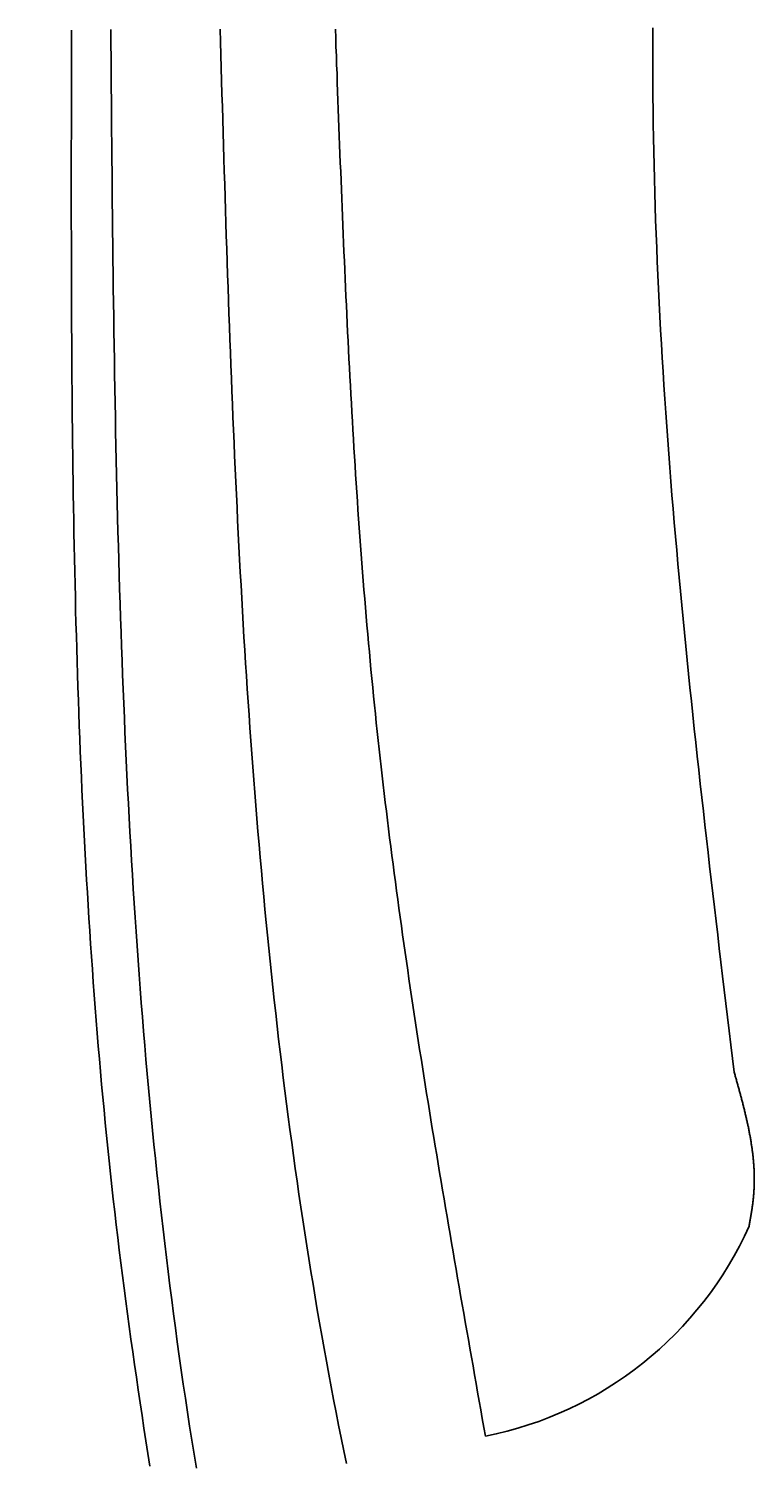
# Model space of a CAD drawing. Extents: x 715 to 7297, y 267 to 3702.
# Tile 7 of 62: x 1204 to 1392, y 1762 to 2133. Entities that reach past the tile are written whole.
import ezdxf

# ---------------------------------------------------------------- set-up
doc = ezdxf.new("R2010")
doc.units = 0
doc.layers.get('0').update_dxf_attribs({"linetype": 'CONTINUOUS'})
doc.layers.get('DEFPOINTS').update_dxf_attribs({"linetype": 'CONTINUOUS'})
for name, color, linetype in [('4', 3, 'CONTINUOUS'), ('5', 3, 'CONTINUOUS'), ('CAR', 10, 'CONTINUOUS')]:
    doc.layers.add(name, color=color, linetype=linetype)
doc.styles.get("Standard").update_dxf_attribs({"font": 'ISOCP.SHX'})
doc.dimstyles.get("Standard").update_dxf_attribs({"dimtxt": 2.5, "dimasz": 2.5, "dimexe": 1.25, "dimexo": 0.625, "dimtad": 1, "dimcen": 2.5, "dimazin": 3, "dimtfac": 1, "dimtmove": 0, "dimatfit": 3})

# ---------------------------------------------------------------- blocks, each defined once
blk = doc.blocks.new('PUNKT')
at = {"layer": '4', "color": 0, "linetype": 'BYBLOCK'}
blk.add_line((-0.5, 0), (-1, 0), dxfattribs=at)
at = {"layer": '4', "color": 0, "linetype": 'BYBLOCK', "const_width": 0.5}
blk.add_lwpolyline([(-0.25, 0, 1), (0.25, 0, 1)], format="xyb", close=True, dxfattribs=at)
blk = doc.blocks.new('*U16')
at = {"layer": '5', "color": 2}
blk.add_text('300', height=70, rotation=90, dxfattribs=at).set_placement((785.85, 1713.74))
blk = doc.blocks.new('*D4')
at = {"layer": '5'}
for p, q in [((1352.73, 3287.27), (775.85, 3287.27)), ((815.85, 327.27), (815.85, 3247.27)), ((1352.77, 287.27), (775.85, 287.27))]:
    blk.add_line(p, q, dxfattribs=at)
at = {"layer": 'DEFPOINTS', "color": 0}
for p in [(815.85, 3287.27), (1372.73, 3287.27), (1372.77, 287.27)]:
    blk.add_point(p, dxfattribs=at)
blk.add_blockref('*U16', (0, 0))
at = {"layer": '5', "xscale": 40, "yscale": 40, "zscale": 40}
for p, rotation in [((815.85, 3287.27), 90), ((815.85, 287.27), 270)]:
    blk.add_blockref('PUNKT', p, dxfattribs=dict(at, rotation=rotation))

msp = doc.modelspace()

# ---------------------------------------------------------------- linework, layer by layer
at = {"layer": 'CAR'}
for points in [[(1235.29, 1760.9, 0), (1234.77, 1764.18, 0), (1234.26, 1767.47, 0), (1233.75, 1770.75, 0), (1233.25, 1774.04, 0), (1232.75, 1777.32, 0), (1232.26, 1780.61, 0), (1231.78, 1783.9, 0), (1231.3, 1787.19, 0), (1230.83, 1790.48, 0), (1230.37, 1793.76, 0), (1229.92, 1797.06, 0), (1229.47, 1800.35, 0), (1229.03, 1803.64, 0), (1228.6, 1806.93, 0), (1228.18, 1810.22, 0), (1227.76, 1813.52, 0), (1227.35, 1816.81, 0), (1226.95, 1820.11, 0), (1226.56, 1823.41, 0), (1226.18, 1826.71, 0), (1225.81, 1830, 0), (1225.44, 1833.3, 0), (1225.08, 1836.6, 0), (1224.73, 1839.91, 0), (1224.39, 1843.21, 0), (1224.06, 1846.51, 0), (1223.73, 1849.81, 0), (1223.41, 1853.12, 0), (1223.1, 1856.42, 0), (1222.8, 1859.73, 0), (1222.5, 1863.04, 0), (1222.22, 1866.35, 0), (1221.93, 1869.65, 0), (1221.66, 1872.96, 0), (1221.39, 1876.27, 0), (1221.13, 1879.59, 0), (1220.88, 1882.9, 0), (1220.64, 1886.21, 0), (1220.4, 1889.52, 0), (1220.16, 1892.84, 0), (1219.94, 1896.15, 0), (1219.72, 1899.47, 0), (1219.51, 1902.78, 0), (1219.3, 1906.1, 0), (1219.1, 1909.41, 0), (1218.9, 1912.73, 0), (1218.72, 1916.05, 0), (1218.53, 1919.37, 0), (1218.36, 1922.69, 0), (1218.19, 1926.01, 0), (1218.02, 1929.33, 0), (1217.86, 1932.65, 0), (1217.71, 1935.97, 0), (1217.56, 1939.3, 0), (1217.41, 1942.62, 0), (1217.28, 1945.94, 0), (1217.14, 1949.27, 0), (1217.01, 1952.59, 0), (1216.89, 1955.92, 0), (1216.77, 1959.24, 0), (1216.66, 1962.57, 0), (1216.55, 1965.9, 0), (1216.45, 1969.22, 0), (1216.35, 1972.55, 0), (1216.25, 1975.88, 0), (1216.16, 1979.21, 0), (1216.07, 1982.54, 0), (1215.99, 1985.87, 0), (1215.91, 1989.2, 0), (1215.83, 1992.53, 0), (1215.76, 1995.86, 0), (1215.69, 1999.19, 0), (1215.63, 2002.52, 0), (1215.57, 2005.85, 0), (1215.51, 2009.18, 0), (1215.46, 2012.52, 0), (1215.41, 2015.85, 0), (1215.36, 2019.18, 0), (1215.32, 2022.52, 0), (1215.28, 2025.85, 0), (1215.24, 2029.18, 0), (1215.2, 2032.52, 0), (1215.17, 2035.85, 0), (1215.14, 2039.19, 0), (1215.11, 2042.52, 0), (1215.09, 2045.86, 0), (1215.07, 2049.19, 0), (1215.05, 2052.53, 0), (1215.03, 2055.87, 0), (1215.01, 2059.2, 0), (1215, 2062.54, 0), (1214.99, 2065.88, 0), (1214.98, 2069.21, 0), (1214.97, 2072.55, 0), (1214.96, 2075.89, 0), (1214.96, 2079.23, 0), (1214.95, 2082.56, 0), (1214.95, 2085.9, 0), (1214.95, 2089.24, 0), (1214.95, 2092.58, 0), (1214.95, 2095.92, 0), (1214.95, 2099.26, 0), (1214.95, 2102.59, 0), (1214.96, 2105.93, 0), (1214.96, 2109.27, 0), (1214.97, 2112.61, 0), (1214.97, 2115.95, 0), (1214.98, 2119.29, 0), (1214.99, 2122.63, 0), (1214.99, 2125.97, 0), (1215, 2129.31, 0), (1215.01, 2132.64, 0)], [(1225.16, 2132.86, 0), (1225.19, 2129.14, 0), (1225.22, 2125.42, 0), (1225.25, 2121.7, 0), (1225.29, 2117.98, 0), (1225.32, 2114.26, 0), (1225.35, 2110.54, 0), (1225.38, 2106.82, 0), (1225.42, 2103.1, 0), (1225.45, 2099.38, 0), (1225.49, 2095.66, 0), (1225.52, 2091.94, 0), (1225.56, 2088.22, 0), (1225.6, 2084.5, 0), (1225.64, 2080.78, 0), (1225.68, 2077.07, 0), (1225.73, 2073.35, 0), (1225.77, 2069.63, 0), (1225.82, 2065.91, 0), (1225.87, 2062.2, 0), (1225.92, 2058.48, 0), (1225.97, 2054.76, 0), (1226.03, 2051.05, 0), (1226.09, 2047.33, 0), (1226.15, 2043.62, 0), (1226.21, 2039.9, 0), (1226.28, 2036.19, 0), (1226.35, 2032.47, 0), (1226.42, 2028.76, 0), (1226.5, 2025.05, 0), (1226.58, 2021.34, 0), (1226.66, 2017.63, 0), (1226.75, 2013.91, 0), (1226.83, 2010.2, 0), (1226.93, 2006.49, 0), (1227.02, 2002.79, 0), (1227.12, 1999.08, 0), (1227.23, 1995.37, 0), (1227.34, 1991.66, 0), (1227.45, 1987.96, 0), (1227.57, 1984.25, 0), (1227.69, 1980.55, 0), (1227.82, 1976.84, 0), (1227.95, 1973.14, 0), (1228.08, 1969.44, 0), (1228.22, 1965.73, 0), (1228.37, 1962.03, 0), (1228.52, 1958.33, 0), (1228.67, 1954.63, 0), (1228.83, 1950.94, 0), (1229, 1947.24, 0), (1229.17, 1943.54, 0), (1229.35, 1939.85, 0), (1229.53, 1936.15, 0), (1229.72, 1932.46, 0), (1229.92, 1928.77, 0), (1230.12, 1925.08, 0), (1230.33, 1921.39, 0), (1230.54, 1917.7, 0), (1230.76, 1914.01, 0), (1230.99, 1910.32, 0), (1231.22, 1906.64, 0), (1231.47, 1902.95, 0), (1231.71, 1899.27, 0), (1231.97, 1895.59, 0), (1232.23, 1891.9, 0), (1232.5, 1888.22, 0), (1232.77, 1884.55, 0), (1233.06, 1880.87, 0), (1233.35, 1877.19, 0), (1233.65, 1873.52, 0), (1233.95, 1869.84, 0), (1234.27, 1866.17, 0), (1234.59, 1862.5, 0), (1234.92, 1858.83, 0), (1235.26, 1855.16, 0), (1235.61, 1851.5, 0), (1235.96, 1847.83, 0), (1236.33, 1844.17, 0), (1236.7, 1840.5, 0), (1237.08, 1836.84, 0), (1237.47, 1833.18, 0), (1237.87, 1829.53, 0), (1238.28, 1825.87, 0), (1238.7, 1822.22, 0), (1239.12, 1818.56, 0), (1239.56, 1814.91, 0), (1240.01, 1811.26, 0), (1240.46, 1807.61, 0), (1240.93, 1803.97, 0), (1241.4, 1800.32, 0), (1241.89, 1796.68, 0), (1242.38, 1793.04, 0), (1242.89, 1789.4, 0), (1243.4, 1785.76, 0), (1243.93, 1782.12, 0), (1244.47, 1778.49, 0), (1245.01, 1774.85, 0), (1245.57, 1771.22, 0), (1246.14, 1767.59, 0), (1246.72, 1763.97, 0), (1247.31, 1760.34, 0)], [(1286.14, 1761.61, 0), (1285.46, 1764.9, 0), (1284.79, 1768.2, 0), (1284.12, 1771.5, 0), (1283.47, 1774.8, 0), (1282.83, 1778.11, 0), (1282.2, 1781.42, 0), (1281.58, 1784.73, 0), (1280.96, 1788.04, 0), (1280.36, 1791.36, 0), (1279.77, 1794.68, 0), (1279.19, 1798, 0), (1278.61, 1801.32, 0), (1278.05, 1804.64, 0), (1277.5, 1807.97, 0), (1276.95, 1811.3, 0), (1276.41, 1814.63, 0), (1275.89, 1817.96, 0), (1275.37, 1821.29, 0), (1274.86, 1824.63, 0), (1274.36, 1827.96, 0), (1273.87, 1831.3, 0), (1273.38, 1834.64, 0), (1272.91, 1837.99, 0), (1272.44, 1841.33, 0), (1271.99, 1844.67, 0), (1271.54, 1848.02, 0), (1271.1, 1851.37, 0), (1270.66, 1854.71, 0), (1270.24, 1858.06, 0), (1269.82, 1861.41, 0), (1269.41, 1864.77, 0), (1269.01, 1868.12, 0), (1268.61, 1871.47, 0), (1268.23, 1874.83, 0), (1267.85, 1878.18, 0), (1267.48, 1881.54, 0), (1267.11, 1884.89, 0), (1266.75, 1888.25, 0), (1266.4, 1891.61, 0), (1266.06, 1894.96, 0), (1265.72, 1898.32, 0), (1265.39, 1901.68, 0), (1265.07, 1905.04, 0), (1264.75, 1908.4, 0), (1264.44, 1911.75, 0), (1264.14, 1915.11, 0), (1263.84, 1918.47, 0), (1263.55, 1921.83, 0), (1263.26, 1925.19, 0), (1262.98, 1928.55, 0), (1262.71, 1931.91, 0), (1262.44, 1935.26, 0), (1262.18, 1938.62, 0), (1261.92, 1941.98, 0), (1261.67, 1945.33, 0), (1261.42, 1948.69, 0), (1261.18, 1952.05, 0), (1260.95, 1955.4, 0), (1260.72, 1958.76, 0), (1260.49, 1962.11, 0), (1260.28, 1965.47, 0), (1260.06, 1968.82, 0), (1259.85, 1972.18, 0), (1259.64, 1975.53, 0), (1259.44, 1978.88, 0), (1259.25, 1982.24, 0), (1259.06, 1985.59, 0), (1258.87, 1988.94, 0), (1258.68, 1992.3, 0), (1258.5, 1995.65, 0), (1258.33, 1999, 0), (1258.16, 2002.35, 0), (1257.99, 2005.7, 0), (1257.83, 2009.06, 0), (1257.67, 2012.41, 0), (1257.51, 2015.76, 0), (1257.35, 2019.11, 0), (1257.2, 2022.46, 0), (1257.06, 2025.81, 0), (1256.91, 2029.16, 0), (1256.77, 2032.51, 0), (1256.63, 2035.86, 0), (1256.5, 2039.21, 0), (1256.37, 2042.56, 0), (1256.24, 2045.91, 0), (1256.11, 2049.26, 0), (1255.98, 2052.61, 0), (1255.86, 2055.96, 0), (1255.74, 2059.3, 0), (1255.62, 2062.65, 0), (1255.51, 2066, 0), (1255.39, 2069.35, 0), (1255.28, 2072.7, 0), (1255.17, 2076.05, 0), (1255.06, 2079.39, 0), (1254.95, 2082.74, 0), (1254.85, 2086.09, 0), (1254.74, 2089.44, 0), (1254.64, 2092.79, 0), (1254.54, 2096.13, 0), (1254.43, 2099.48, 0), (1254.33, 2102.83, 0), (1254.24, 2106.18, 0), (1254.14, 2109.52, 0), (1254.04, 2112.87, 0), (1253.94, 2116.22, 0), (1253.84, 2119.56, 0), (1253.75, 2122.91, 0), (1253.65, 2126.26, 0), (1253.56, 2129.61, 0), (1253.46, 2132.95, 0)], [(1322.12, 1768.65, 0), (1321.72, 1770.93, 0), (1321.32, 1773.2, 0), (1320.92, 1775.48, 0), (1320.51, 1777.75, 0), (1320.11, 1780.02, 0), (1319.71, 1782.3, 0), (1319.31, 1784.57, 0), (1318.91, 1786.85, 0), (1318.51, 1789.12, 0), (1318.1, 1791.4, 0), (1317.7, 1793.67, 0), (1317.31, 1795.95, 0), (1316.91, 1798.22, 0), (1316.51, 1800.5, 0), (1316.11, 1802.77, 0), (1315.71, 1805.05, 0), (1315.32, 1807.32, 0), (1314.92, 1809.6, 0), (1314.53, 1811.87, 0), (1314.13, 1814.15, 0), (1313.74, 1816.42, 0), (1313.35, 1818.7, 0), (1312.96, 1820.98, 0), (1312.57, 1823.25, 0), (1312.18, 1825.53, 0), (1311.8, 1827.8, 0), (1311.41, 1830.08, 0), (1311.03, 1832.36, 0), (1310.64, 1834.63, 0), (1310.26, 1836.91, 0), (1309.88, 1839.19, 0), (1309.51, 1841.46, 0), (1309.13, 1843.74, 0), (1308.75, 1846.02, 0), (1308.38, 1848.3, 0), (1308.01, 1850.57, 0), (1307.64, 1852.85, 0), (1307.27, 1855.13, 0), (1306.9, 1857.41, 0), (1306.54, 1859.69, 0), (1306.18, 1861.97, 0), (1305.82, 1864.25, 0), (1305.46, 1866.52, 0), (1305.1, 1868.8, 0), (1304.75, 1871.08, 0), (1304.4, 1873.36, 0), (1304.05, 1875.64, 0), (1303.7, 1877.92, 0), (1303.36, 1880.21, 0), (1303.02, 1882.49, 0), (1302.68, 1884.77, 0), (1302.34, 1887.05, 0), (1302, 1889.33, 0), (1301.67, 1891.61, 0), (1301.34, 1893.89, 0), (1301.02, 1896.18, 0), (1300.69, 1898.46, 0), (1300.37, 1900.74, 0), (1300.05, 1903.03, 0), (1299.74, 1905.31, 0), (1299.42, 1907.59, 0), (1299.12, 1909.88, 0), (1298.81, 1912.16, 0), (1298.51, 1914.45, 0), (1298.21, 1916.73, 0), (1297.91, 1919.02, 0), (1297.62, 1921.31, 0), (1297.33, 1923.59, 0), (1297.04, 1925.88, 0), (1296.76, 1928.17, 0), (1296.48, 1930.45, 0), (1296.2, 1932.74, 0), (1295.93, 1935.03, 0), (1295.66, 1937.32, 0), (1295.39, 1939.61, 0), (1295.13, 1941.9, 0), (1294.87, 1944.19, 0), (1294.62, 1946.48, 0), (1294.37, 1948.77, 0), (1294.12, 1951.06, 0), (1293.88, 1953.35, 0), (1293.64, 1955.64, 0), (1293.4, 1957.93, 0), (1293.17, 1960.23, 0), (1292.95, 1962.52, 0), (1292.72, 1964.81, 0), (1292.5, 1967.11, 0), (1292.29, 1969.4, 0), (1292.08, 1971.69, 0), (1291.87, 1973.99, 0), (1291.66, 1976.29, 0), (1291.46, 1978.58, 0), (1291.27, 1980.88, 0), (1291.07, 1983.17, 0), (1290.88, 1985.47, 0), (1290.69, 1987.77, 0), (1290.51, 1990.07, 0), (1290.33, 1992.36, 0), (1290.15, 1994.66, 0), (1289.97, 1996.96, 0), (1289.8, 1999.26, 0), (1289.63, 2001.56, 0), (1289.47, 2003.86, 0), (1289.31, 2006.16, 0), (1289.14, 2008.46, 0), (1288.99, 2010.76, 0), (1288.83, 2013.06, 0), (1288.68, 2015.36, 0), (1288.53, 2017.66, 0), (1288.39, 2019.96, 0), (1288.24, 2022.26, 0), (1288.1, 2024.57, 0), (1287.96, 2026.87, 0), (1287.82, 2029.17, 0), (1287.69, 2031.47, 0), (1287.56, 2033.78, 0), (1287.43, 2036.08, 0), (1287.3, 2038.38, 0), (1287.17, 2040.69, 0), (1287.05, 2042.99, 0), (1286.93, 2045.3, 0), (1286.81, 2047.6, 0), (1286.69, 2049.9, 0), (1286.57, 2052.21, 0), (1286.46, 2054.51, 0), (1286.35, 2056.82, 0), (1286.24, 2059.13, 0), (1286.13, 2061.43, 0), (1286.02, 2063.74, 0), (1285.91, 2066.04, 0), (1285.81, 2068.35, 0), (1285.71, 2070.65, 0), (1285.61, 2072.96, 0), (1285.51, 2075.27, 0), (1285.41, 2077.57, 0), (1285.31, 2079.88, 0), (1285.21, 2082.19, 0), (1285.12, 2084.49, 0), (1285.02, 2086.8, 0), (1284.93, 2089.11, 0), (1284.84, 2091.42, 0), (1284.75, 2093.72, 0), (1284.66, 2096.03, 0), (1284.57, 2098.34, 0), (1284.48, 2100.65, 0), (1284.39, 2102.95, 0), (1284.3, 2105.26, 0), (1284.22, 2107.57, 0), (1284.13, 2109.88, 0), (1284.04, 2112.18, 0), (1283.96, 2114.49, 0), (1283.87, 2116.8, 0), (1283.79, 2119.11, 0), (1283.71, 2121.42, 0), (1283.62, 2123.73, 0), (1283.54, 2126.03, 0), (1283.45, 2128.34, 0), (1283.37, 2130.65, 0), (1283.29, 2132.96, 0)], [(1386.51, 1862.9, 0), (1386.08, 1866.45, 0), (1385.65, 1870.01, 0), (1385.22, 1873.56, 0), (1384.79, 1877.12, 0), (1384.36, 1880.68, 0), (1383.93, 1884.23, 0), (1383.51, 1887.79, 0), (1383.08, 1891.35, 0), (1382.66, 1894.9, 0), (1382.23, 1898.46, 0), (1381.81, 1902.02, 0), (1381.39, 1905.57, 0), (1380.97, 1909.13, 0), (1380.56, 1912.69, 0), (1380.15, 1916.24, 0), (1379.73, 1919.8, 0), (1379.33, 1923.35, 0), (1378.92, 1926.91, 0), (1378.52, 1930.47, 0), (1378.12, 1934.02, 0), (1377.72, 1937.58, 0), (1377.33, 1941.14, 0), (1376.94, 1944.69, 0), (1376.55, 1948.25, 0), (1376.17, 1951.81, 0), (1375.79, 1955.37, 0), (1375.42, 1958.92, 0), (1375.05, 1962.48, 0), (1374.68, 1966.04, 0), (1374.32, 1969.59, 0), (1373.96, 1973.15, 0), (1373.61, 1976.71, 0), (1373.27, 1980.27, 0), (1372.93, 1983.82, 0), (1372.59, 1987.38, 0), (1372.26, 1990.94, 0), (1371.94, 1994.49, 0), (1371.62, 1998.05, 0), (1371.31, 2001.61, 0), (1371, 2005.17, 0), (1370.7, 2008.73, 0), (1370.41, 2012.28, 0), (1370.13, 2015.84, 0), (1369.85, 2019.4, 0), (1369.57, 2022.96, 0), (1369.31, 2026.52, 0), (1369.05, 2030.07, 0), (1368.8, 2033.63, 0), (1368.56, 2037.19, 0), (1368.33, 2040.75, 0), (1368.1, 2044.31, 0), (1367.88, 2047.87, 0), (1367.67, 2051.43, 0), (1367.47, 2054.98, 0), (1367.28, 2058.54, 0), (1367.09, 2062.1, 0), (1366.92, 2065.66, 0), (1366.75, 2069.22, 0), (1366.6, 2072.78, 0), (1366.45, 2076.34, 0), (1366.31, 2079.9, 0), (1366.18, 2083.46, 0), (1366.06, 2087.02, 0), (1365.96, 2090.58, 0), (1365.86, 2094.14, 0), (1365.77, 2097.7, 0), (1365.7, 2101.26, 0), (1365.63, 2104.82, 0), (1365.57, 2108.38, 0), (1365.53, 2111.94, 0), (1365.49, 2115.5, 0), (1365.46, 2119.06, 0), (1365.45, 2122.62, 0), (1365.44, 2126.18, 0), (1365.44, 2129.74, 0), (1365.45, 2133.31, 0)], [(1390.35, 1823.04, 0), (1390.4, 1823.3, 0), (1390.44, 1823.55, 0), (1390.49, 1823.8, 0), (1390.53, 1824.05, 0), (1390.57, 1824.3, 0), (1390.62, 1824.55, 0), (1390.66, 1824.8, 0), (1390.71, 1825.05, 0), (1390.75, 1825.3, 0), (1390.79, 1825.55, 0), (1390.84, 1825.81, 0), (1390.88, 1826.06, 0), (1390.92, 1826.31, 0), (1390.96, 1826.56, 0), (1391, 1826.81, 0), (1391.04, 1827.06, 0), (1391.08, 1827.31, 0), (1391.12, 1827.56, 0), (1391.15, 1827.81, 0), (1391.19, 1828.06, 0), (1391.22, 1828.31, 0), (1391.26, 1828.57, 0), (1391.29, 1828.82, 0), (1391.33, 1829.07, 0), (1391.36, 1829.32, 0), (1391.39, 1829.57, 0), (1391.42, 1829.82, 0), (1391.44, 1830.07, 0), (1391.47, 1830.32, 0), (1391.5, 1830.57, 0), (1391.52, 1830.82, 0), (1391.54, 1831.07, 0), (1391.56, 1831.33, 0), (1391.58, 1831.58, 0), (1391.6, 1831.83, 0), (1391.62, 1832.08, 0), (1391.63, 1832.33, 0), (1391.65, 1832.58, 0), (1391.66, 1832.83, 0), (1391.67, 1833.08, 0), (1391.68, 1833.33, 0), (1391.69, 1833.58, 0), (1391.7, 1833.83, 0), (1391.7, 1834.08, 0), (1391.71, 1834.34, 0), (1391.71, 1834.59, 0), (1391.71, 1834.84, 0), (1391.71, 1835.09, 0), (1391.71, 1835.34, 0), (1391.71, 1835.59, 0), (1391.71, 1835.84, 0), (1391.7, 1836.09, 0), (1391.7, 1836.34, 0), (1391.69, 1836.59, 0), (1391.68, 1836.84, 0), (1391.67, 1837.09, 0), (1391.66, 1837.34, 0), (1391.65, 1837.6, 0), (1391.64, 1837.85, 0), (1391.63, 1838.1, 0), (1391.61, 1838.35, 0), (1391.6, 1838.6, 0), (1391.58, 1838.85, 0), (1391.56, 1839.1, 0), (1391.54, 1839.35, 0), (1391.52, 1839.6, 0), (1391.5, 1839.85, 0), (1391.48, 1840.1, 0), (1391.45, 1840.35, 0), (1391.43, 1840.6, 0), (1391.4, 1840.85, 0), (1391.38, 1841.1, 0), (1391.35, 1841.36, 0), (1391.32, 1841.61, 0), (1391.29, 1841.86, 0), (1391.26, 1842.11, 0), (1391.23, 1842.36, 0), (1391.2, 1842.61, 0), (1391.16, 1842.86, 0), (1391.13, 1843.11, 0), (1391.09, 1843.36, 0), (1391.06, 1843.61, 0), (1391.02, 1843.86, 0), (1390.98, 1844.11, 0), (1390.94, 1844.36, 0), (1390.9, 1844.61, 0), (1390.86, 1844.86, 0), (1390.82, 1845.11, 0), (1390.78, 1845.36, 0), (1390.74, 1845.61, 0), (1390.7, 1845.87, 0), (1390.65, 1846.12, 0), (1390.61, 1846.37, 0), (1390.56, 1846.62, 0), (1390.51, 1846.87, 0), (1390.47, 1847.12, 0), (1390.42, 1847.37, 0), (1390.37, 1847.62, 0), (1390.32, 1847.87, 0), (1390.27, 1848.12, 0), (1390.22, 1848.37, 0), (1390.17, 1848.62, 0), (1390.12, 1848.87, 0), (1390.06, 1849.12, 0), (1390.01, 1849.37, 0), (1389.96, 1849.62, 0), (1389.9, 1849.87, 0), (1389.85, 1850.12, 0), (1389.79, 1850.37, 0), (1389.73, 1850.62, 0), (1389.68, 1850.88, 0), (1389.62, 1851.13, 0), (1389.56, 1851.38, 0), (1389.5, 1851.63, 0), (1389.44, 1851.88, 0), (1389.38, 1852.13, 0), (1389.32, 1852.38, 0), (1389.26, 1852.63, 0), (1389.2, 1852.88, 0), (1389.14, 1853.13, 0), (1389.08, 1853.38, 0), (1389.02, 1853.63, 0), (1388.95, 1853.88, 0), (1388.89, 1854.13, 0), (1388.83, 1854.38, 0), (1388.76, 1854.63, 0), (1388.7, 1854.88, 0), (1388.63, 1855.13, 0), (1388.57, 1855.38, 0), (1388.5, 1855.63, 0), (1388.44, 1855.88, 0), (1388.37, 1856.13, 0), (1388.31, 1856.39, 0), (1388.24, 1856.64, 0), (1388.17, 1856.89, 0), (1388.11, 1857.14, 0), (1388.04, 1857.39, 0), (1387.97, 1857.64, 0), (1387.9, 1857.89, 0), (1387.83, 1858.14, 0), (1387.77, 1858.39, 0), (1387.7, 1858.64, 0), (1387.63, 1858.89, 0), (1387.56, 1859.14, 0), (1387.49, 1859.39, 0), (1387.42, 1859.64, 0), (1387.35, 1859.89, 0), (1387.28, 1860.14, 0), (1387.21, 1860.39, 0), (1387.14, 1860.64, 0), (1387.07, 1860.89, 0), (1387, 1861.14, 0), (1386.93, 1861.39, 0), (1386.86, 1861.64, 0), (1386.79, 1861.89, 0), (1386.72, 1862.14, 0), (1386.65, 1862.39, 0), (1386.58, 1862.65, 0), (1386.51, 1862.9, 0)]]:
    msp.add_polyline3d(points, dxfattribs=at)
msp.add_arc((1303.635, 1861.83), 94.994, 281.22317, 335.90253, dxfattribs=at)

# ---------------------------------------------------------------- dimensions: what is measured, and where the dimension line sits
at = {"layer": '5'}
dim = msp.add_linear_dim(base=(815.852, 3287.271), p1=(1372.775, 287.271), p2=(1372.73, 3287.271), angle=90, dimstyle='Standard', dxfattribs=at)
dim.commit()
dim.dimension.update_dxf_attribs({"geometry": '*D4', "text_midpoint": (750.852, 1787.271)})

doc.saveas('drawing.dxf')
